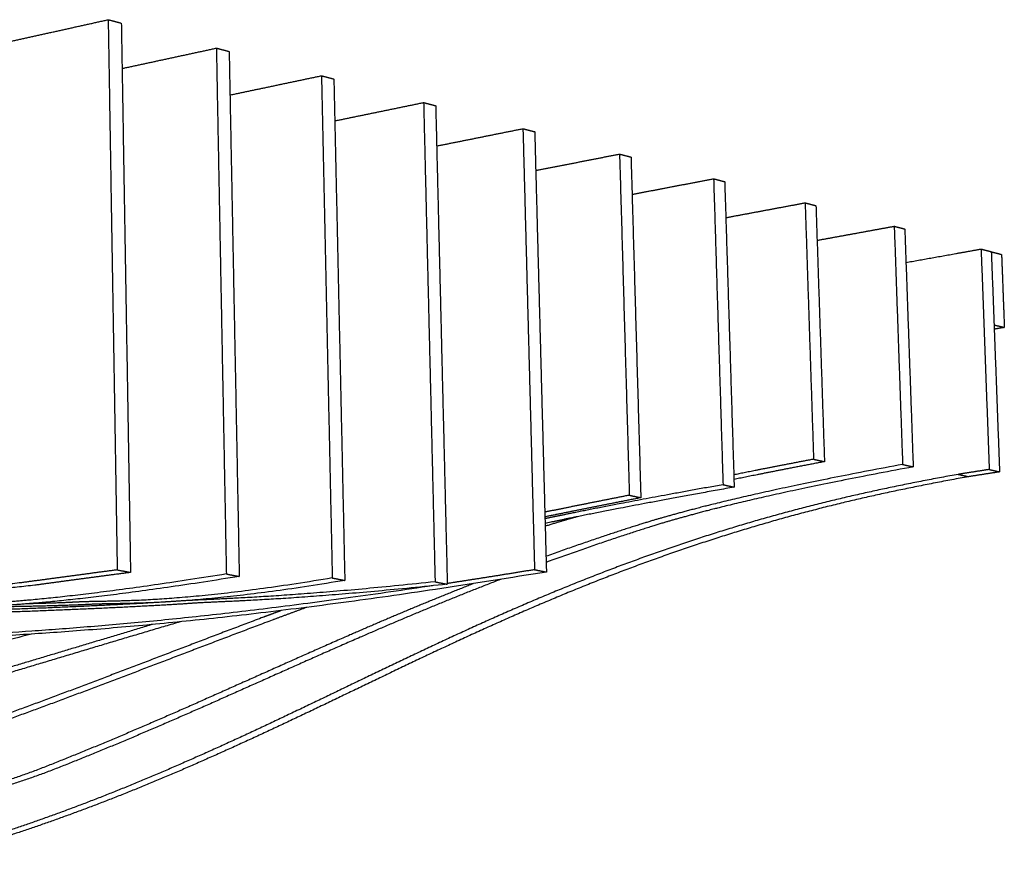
# Model space of a CAD drawing. Header units: centimetres. Extents: x 1837 to 3933, y 103 to 1041.
# Tile 25 of 34: x 3771 to 3799, y 232 to 256. Entities that reach past the tile are written whole.
import ezdxf

# ---------------------------------------------------------------- set-up
doc = ezdxf.new("R2010")
doc.units = ezdxf.units.CM
doc.layers.add('240x240$Visible$Curves$3D', color=7, linetype='Continuous', true_color=0x000000)

msp = doc.modelspace()

# ---------------------------------------------------------------- linework, layer by layer
at = {"layer": '240x240$Visible$Curves$3D'}
for points, weights, degree in [([(3770.815, 255.029), (3771.717, 255.229), (3772.625, 255.431), (3773.541, 255.635)], [479.68776092, 477.934602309, 476.181443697, 474.428285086], 3), ([(3773.541, 255.635), (3773.725, 255.586), (3773.909, 255.538)], [474.428285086, 474.845039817, 475.261794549], 2), ([(3773.541, 255.635), (3773.624, 250.533), (3773.709, 245.386), (3773.794, 240.194)], [474.428285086, 472.367124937, 470.305964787, 468.244804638], 3), ([(3773.909, 255.538), (3773.994, 250.444), (3774.08, 245.306), (3774.167, 240.123)], [475.261794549, 473.2006344, 471.139474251, 469.078314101], 3), ([(3773.931, 254.265), (3774.806, 254.454), (3775.687, 254.645), (3776.575, 254.837)], [486.485870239, 484.781979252, 483.078088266, 481.374197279], 3), ([(3776.575, 254.837), (3776.754, 254.79), (3776.933, 254.743)], [481.374197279, 481.79095201, 482.207706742], 2), ([(3776.575, 254.837), (3776.667, 249.959), (3776.761, 245.039), (3776.855, 240.079)], [481.374197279, 479.375496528, 477.376795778, 475.378095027], 3), ([(3776.933, 254.743), (3777.027, 249.872), (3777.122, 244.961), (3777.217, 240.009)], [482.207706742, 480.209005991, 478.210305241, 476.21160449], 3), ([(3776.957, 253.521), (3777.806, 253.7), (3778.662, 253.88), (3779.523, 254.062)], [493.291932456, 491.634658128, 489.9773838, 488.320109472], 3), ([(3779.523, 254.062), (3779.697, 254.016), (3779.871, 253.97)], [488.320109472, 488.736864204, 489.153618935], 2), ([(3779.523, 254.062), (3779.623, 249.401), (3779.724, 244.703), (3779.826, 239.967)], [488.320109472, 486.38386812, 484.447626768, 482.511385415], 3), ([(3779.871, 253.97), (3779.972, 249.317), (3780.075, 244.626), (3780.177, 239.898)], [489.153618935, 487.217377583, 485.281136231, 483.344894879], 3), ([(3779.897, 252.796), (3780.722, 252.966), (3781.552, 253.137), (3782.388, 253.309)], [500.105423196, 498.492289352, 496.879155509, 495.266021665], 3), ([(3782.388, 253.309), (3782.558, 253.264), (3782.727, 253.22)], [495.266021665, 495.682776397, 496.099531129], 2), ([(3782.388, 253.309), (3782.495, 248.859), (3782.602, 244.376), (3782.71, 239.858)], [495.266021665, 493.392239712, 491.518457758, 489.644675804], 3), ([(3782.727, 253.22), (3782.834, 248.777), (3782.943, 244.301), (3783.052, 239.791)], [496.099531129, 494.225749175, 492.351967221, 490.478185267], 3), ([(3782.754, 252.09), (3783.556, 252.251), (3784.363, 252.413), (3785.174, 252.576)], [506.92598885, 505.354637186, 503.783285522, 502.211933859], 3), ([(3785.174, 252.576), (3785.339, 252.533), (3785.504, 252.49)], [502.211933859, 502.62868859, 503.045443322], 2), ([(3785.174, 252.576), (3785.282, 248.479), (3785.39, 244.354), (3785.499, 240.199)], [502.211933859, 500.463070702, 498.714207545, 496.965344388], 3), ([(3785.504, 252.49), (3785.612, 248.399), (3785.721, 244.28), (3785.832, 240.133)], [503.045443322, 501.296580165, 499.547717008, 497.798853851], 3), ([(3785.532, 251.403), (3786.312, 251.555), (3787.096, 251.709), (3787.884, 251.864)], [513.752875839, 512.221199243, 510.689522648, 509.157846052], 3), ([(3787.884, 251.864), (3788.045, 251.821), (3788.205, 251.779)], [509.157846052, 509.574600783, 509.991355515], 2), ([(3787.884, 251.864), (3787.975, 248.689), (3788.066, 245.498), (3788.158, 242.289)], [509.157846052, 507.783739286, 506.40963252, 505.035525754], 3), ([(3788.205, 251.779), (3788.296, 248.61), (3788.388, 245.423), (3788.48, 242.219)], [509.991355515, 508.617248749, 507.243141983, 505.869035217], 3), ([(3788.235, 250.733), (3788.993, 250.878), (3789.755, 251.024), (3790.522, 251.17)], [520.585485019, 519.091576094, 517.59766717, 516.103758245], 3), ([(3790.522, 251.17), (3790.678, 251.129), (3790.833, 251.088)], [516.103758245, 516.520512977, 516.937267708], 2), ([(3790.522, 251.17), (3790.609, 248.322), (3790.697, 245.461), (3790.786, 242.585)], [516.103758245, 514.854570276, 513.605382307, 512.356194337], 3), ([(3790.833, 251.088), (3790.922, 248.245), (3791.01, 245.388), (3791.099, 242.516)], [516.937267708, 515.688079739, 514.43889177, 513.189703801], 3), ([(3790.865, 250.079), (3791.602, 250.217), (3792.343, 250.356), (3793.089, 250.495)], [527.423553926, 525.965592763, 524.507631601, 523.049670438], 3), ([(3793.089, 250.495), (3793.24, 250.455), (3793.392, 250.415)], [523.049670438, 523.46642517, 523.883179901], 2), ([(3793.089, 250.495), (3793.167, 248.106), (3793.246, 245.708), (3793.326, 243.299)], [523.049670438, 521.987860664, 520.926050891, 519.864241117], 3), ([(3793.392, 250.415), (3793.471, 248.03), (3793.551, 245.635), (3793.631, 243.23)], [523.883179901, 522.821370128, 521.759560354, 520.69775058], 3), ([(3793.424, 249.442), (3794.142, 249.574), (3794.863, 249.705), (3795.588, 249.838)], [534.266963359, 532.843169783, 531.419376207, 529.995582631], 3), ([(3795.588, 249.838), (3795.736, 249.799), (3795.884, 249.76)], [529.995582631, 530.412337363, 530.829092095], 2), ([(3795.588, 249.838), (3795.666, 247.618), (3795.744, 245.39), (3795.823, 243.153)], [529.995582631, 528.996232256, 527.996881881, 526.997531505], 3), ([(3795.884, 249.76), (3795.962, 247.544), (3796.041, 245.319), (3796.12, 243.085)], [530.829092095, 529.829741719, 528.830391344, 527.831040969], 3), ([(3795.917, 248.821), (3796.616, 248.946), (3797.318, 249.072), (3798.024, 249.198)], [541.114673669, 539.723614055, 538.33255444, 536.941494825], 3), ([(3798.024, 249.198), (3798.168, 249.16), (3798.311, 249.122)], [536.941494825, 537.358249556, 537.775004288], 2), ([(3798.024, 249.198), (3798.1, 247.143), (3798.176, 245.08), (3798.253, 243.011)], [536.941494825, 536.004603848, 535.067712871, 534.130821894], 3), ([(3798.311, 249.122), (3798.455, 249.084), (3798.599, 249.047)], [537.775004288, 538.191759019, 538.608513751], 2), ([(3798.311, 249.122), (3798.388, 247.07), (3798.465, 245.011), (3798.542, 242.944)], [537.775004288, 536.838113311, 535.901222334, 534.964331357], 3), ([(3798.599, 249.047), (3798.637, 248.023), (3798.676, 246.998)], [538.608513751, 538.140068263, 537.671622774], 2), ([(3798.388, 247.07), (3798.532, 247.034), (3798.676, 246.998)], [536.838113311, 537.254868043, 537.671622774], 2), ([(3798.676, 246.998), (3798.534, 246.973), (3798.393, 246.949)], [537.671622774, 537.949663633, 538.227704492], 2), ([(3795.823, 243.153), (3791.551, 242.359), (3789.87, 241.88), (3788.965, 241.622)], [526.997531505, 535.394684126, 538.706870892, 540.507340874], 3), ([(3796.12, 243.085), (3791.85, 242.293), (3790.17, 241.816), (3789.265, 241.558)], [527.831040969, 536.228193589, 539.540380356, 541.340850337], 3), ([(3793.326, 243.299), (3792.485, 243.14), (3791.744, 242.994), (3791.089, 242.86)], [519.864241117, 521.488856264, 522.926744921, 524.202506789], 3), ([(3793.631, 243.23), (3792.658, 243.047), (3791.82, 242.881), (3791.093, 242.731)], [520.69775058, 522.578064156, 524.208247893, 525.626440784], 3), ([(3793.326, 243.299), (3793.478, 243.265), (3793.631, 243.23)], [519.864241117, 520.280995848, 520.69775058], 2), ([(3795.823, 243.153), (3795.971, 243.119), (3796.12, 243.085)], [526.997531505, 527.414286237, 527.831040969], 2), ([(3798.253, 243.011), (3797.963, 242.966), (3797.674, 242.921), (3797.385, 242.875)], [534.130821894, 534.698295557, 535.265769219, 535.833242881], 3), ([(3797.385, 242.875), (3797.53, 242.842), (3797.674, 242.809)], [535.833242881, 536.249997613, 536.666752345], 2), ([(3798.542, 242.944), (3798.252, 242.899), (3797.963, 242.854), (3797.674, 242.809)], [534.964331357, 535.53180502, 536.099278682, 536.666752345], 3), ([(3798.253, 243.011), (3798.398, 242.978), (3798.542, 242.944)], [534.130821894, 534.547576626, 534.964331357], 2), ([(3790.786, 242.585), (3788.418, 242.16), (3786.857, 241.853), (3785.792, 241.629)], [512.356194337, 516.941046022, 519.998960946, 522.101655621], 3), ([(3791.099, 242.516), (3788.492, 242.049), (3786.862, 241.726), (3785.795, 241.498)], [513.189703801, 518.246211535, 521.445463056, 523.554390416], 3), ([(3790.786, 242.585), (3790.943, 242.551), (3791.099, 242.516)], [512.356194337, 512.772949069, 513.189703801], 2), ([(3788.158, 242.289), (3787.337, 242.126), (3786.547, 241.968), (3785.787, 241.814)], [505.035525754, 506.604391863, 508.1211078, 509.588934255], 3), ([(3788.48, 242.219), (3787.544, 242.035), (3786.648, 241.856), (3785.791, 241.681)], [505.869035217, 507.659978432, 509.382962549, 511.042838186], 3), ([(3788.158, 242.289), (3788.319, 242.254), (3788.48, 242.219)], [505.035525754, 505.452280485, 505.869035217], 2), ([(3786.664, 241.676), (3786.453, 241.617), (3786.154, 241.528), (3785.797, 241.419)], [534.381756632, 534.803842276, 535.398030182, 536.109360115], 3), ([(3786.696, 241.685), (3786.685, 241.682), (3786.675, 241.679), (3786.664, 241.676)], [534.318145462, 534.339568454, 534.360770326, 534.381756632], 3), ([(3788.965, 241.622), (3788.37, 241.452), (3787.129, 241.044), (3785.82, 240.574)], [540.507340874, 541.698273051, 544.176581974, 546.797992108], 3), ([(3789.265, 241.558), (3788.625, 241.376), (3787.239, 240.919), (3785.824, 240.405)], [541.340850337, 542.622089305, 545.393347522, 548.229805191], 3), ([(3785.832, 240.133), (3768.654, 237.325), (3767.132, 238.932), (3748.422, 236.725)], [497.798853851, 532.802735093, 536.935042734, 582.271951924], 3), ([(3776.855, 240.079), (3772.434, 239.37), (3770.7, 239.287), (3769.766, 239.233)], [475.378095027, 483.865237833, 487.351219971, 489.245957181], 3), ([(3777.217, 240.009), (3772.797, 239.303), (3771.064, 239.22), (3770.13, 239.166)], [476.21160449, 484.698747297, 488.184729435, 490.079466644], 3), ([(3773.794, 240.194), (3772.892, 240.073), (3771.997, 239.953), (3771.109, 239.834)], [468.244804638, 469.955749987, 471.666695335, 473.377640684], 3), ([(3774.167, 240.123), (3773.266, 240.003), (3772.371, 239.883), (3771.482, 239.764)], [469.078314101, 470.78925945, 472.500204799, 474.211150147], 3), ([(3773.794, 240.194), (3773.98, 240.158), (3774.167, 240.123)], [468.244804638, 468.66155937, 469.078314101], 2), ([(3776.855, 240.079), (3777.036, 240.044), (3777.217, 240.009)], [475.378095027, 475.794849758, 476.21160449], 2), ([(3785.499, 240.199), (3784.644, 240.059), (3783.829, 239.93), (3783.051, 239.811)], [496.965344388, 498.599562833, 500.166491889, 501.673466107], 3), ([(3785.499, 240.199), (3785.666, 240.166), (3785.832, 240.133)], [496.965344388, 497.38209912, 497.798853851], 2), ([(3782.639, 239.748), (3768.09, 237.549), (3765.684, 238.86), (3748.085, 236.777)], [502.475286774, 532.548754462, 538.596236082, 581.438442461], 3), ([(3771.109, 239.834), (3769.43, 239.636), (3767.719, 239.517), (3766.783, 239.451)], [473.377640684, 476.654654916, 480.073269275, 481.962812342], 3), ([(3771.482, 239.764), (3769.804, 239.568), (3768.093, 239.449), (3767.158, 239.384)], [474.211150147, 477.488164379, 480.906778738, 482.796321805], 3), ([(3779.826, 239.967), (3775.367, 239.218), (3773.598, 239.341), (3772.668, 239.29)], [482.511385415, 491.079631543, 494.725300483, 496.619272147], 3), ([(3780.177, 239.898), (3775.72, 239.152), (3773.952, 239.276), (3773.022, 239.224)], [483.344894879, 491.913141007, 495.558809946, 497.45278161], 3), ([(3782.71, 239.858), (3778.217, 239.384), (3776.423, 239.383), (3775.496, 239.315)], [489.644675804, 498.410317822, 502.07168367, 503.959307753], 3), ([(3783.052, 239.791), (3778.561, 239.319), (3776.767, 239.318), (3775.84, 239.251)], [490.478185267, 499.243827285, 502.905193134, 504.792817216], 3), ([(3779.826, 239.967), (3780.002, 239.932), (3780.177, 239.898)], [482.511385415, 482.928140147, 483.344894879], 2), ([(3782.71, 239.858), (3782.881, 239.824), (3783.052, 239.791)], [489.644675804, 490.061430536, 490.478185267], 2), ([(3773.022, 239.224), (3772.409, 239.191), (3771.082, 239.155), (3769.697, 239.147)], [497.45278161, 498.709868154, 501.465246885, 504.386112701], 3), ([(3772.668, 239.29), (3772.354, 239.272), (3771.852, 239.254), (3771.25, 239.24)], [496.619272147, 497.262269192, 498.297264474, 499.545897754], 3), ([(3771.391, 238.391), (3764.276, 236.561), (3760.309, 235.265), (3751.191, 234.024)], [540.472823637, 556.208579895, 565.261698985, 588.093594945], 3)]:
    msp.add_rational_spline(points, weights, degree=degree, dxfattribs=at)
for points, weights, knots in [([(3797.385, 242.875), (3795.683, 242.568), (3794.068, 242.221), (3792.42, 241.771), (3790.797, 241.327), (3789.179, 240.793), (3787.618, 240.199), (3786.05, 239.602), (3784.521, 238.936), (3783.013, 238.236), (3781.507, 237.538), (3780.027, 236.807), (3778.556, 236.11), (3777.114, 235.425), (3775.669, 234.767), (3774.24, 234.179), (3772.838, 233.602), (3771.451, 233.093), (3770.06, 232.652), (3768.702, 232.222), (3767.33, 231.854), (3766.734, 231.721)], [535.833242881, 539.184209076, 542.382985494, 545.648872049, 548.901361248, 552.149167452, 555.283724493, 558.470045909, 561.577194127, 564.659260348, 567.769204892, 570.841511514, 573.93789747, 577.009601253, 580.129879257, 583.279359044, 586.401555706, 589.551655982, 592.778014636, 595.962838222, 599.244962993, 600.697107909], [61.885464, 61.885464, 61.885464, 61.885464, 69.109646, 69.109646, 69.109646, 76.219475, 76.219475, 76.219475, 83.395207, 83.395207, 83.395207, 90.64491, 90.64491, 90.64491, 97.85576, 97.85576, 97.85576, 104.969073, 104.969073, 104.969073, 112.044083, 112.044083, 112.044083, 112.044083]), ([(3797.674, 242.809), (3795.974, 242.503), (3794.359, 242.157), (3792.712, 241.707), (3791.09, 241.265), (3789.472, 240.732), (3787.912, 240.139), (3786.345, 239.543), (3784.817, 238.879), (3783.309, 238.18), (3781.803, 237.483), (3780.324, 236.754), (3778.854, 236.058), (3777.412, 235.375), (3775.968, 234.718), (3774.539, 234.131), (3773.137, 233.555), (3771.751, 233.047), (3770.36, 232.607), (3769.002, 232.177), (3767.631, 231.81), (3767.035, 231.678)], [536.666752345, 540.017718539, 543.216494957, 546.482381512, 549.734870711, 552.982676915, 556.117233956, 559.303555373, 562.41070359, 565.492769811, 568.602714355, 571.675020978, 574.771406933, 577.843110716, 580.96338872, 584.112868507, 587.235065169, 590.385165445, 593.611524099, 596.796347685, 600.078472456, 601.530617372], [61.885464, 61.885464, 61.885464, 61.885464, 69.109646, 69.109646, 69.109646, 76.219475, 76.219475, 76.219475, 83.395207, 83.395207, 83.395207, 90.64491, 90.64491, 90.64491, 97.85576, 97.85576, 97.85576, 104.969073, 104.969073, 104.969073, 112.044083, 112.044083, 112.044083, 112.044083]), ([(3783.78, 239.806), (3782.673, 239.371), (3781.58, 238.914), (3780.497, 238.443), (3778.993, 237.79), (3777.512, 237.114), (3776.043, 236.465), (3774.597, 235.825), (3773.159, 235.21), (3771.732, 234.65), (3770.33, 234.1), (3768.94, 233.771), (3767.555, 233.332)], [550.920388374, 553.1771218, 555.409643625, 557.633626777, 560.752024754, 563.843554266, 566.95229709, 570.04671539, 573.166514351, 576.319429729, 579.449339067, 582.686627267, 585.89738907], [64.301663, 64.301663, 64.301663, 64.301663, 69.408259, 69.408259, 69.408259, 76.576004, 76.576004, 76.576004, 83.716814, 83.716814, 83.716814, 90.790254, 90.790254, 90.790254, 90.790254]), ([(3784.543, 239.925), (3783.278, 239.438), (3782.033, 238.921), (3780.801, 238.386), (3779.297, 237.735), (3777.817, 237.06), (3776.348, 236.412), (3774.902, 235.773), (3773.465, 235.159), (3772.038, 234.6), (3770.637, 234.052), (3769.247, 233.724), (3767.862, 233.285)], [550.820339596, 553.395709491, 555.936948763, 558.46713624, 561.585534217, 564.67706373, 567.785806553, 570.880224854, 574.000023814, 577.152939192, 580.28284853, 583.52013673, 586.730898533], [63.598572, 63.598572, 63.598572, 63.598572, 69.408259, 69.408259, 69.408259, 76.576004, 76.576004, 76.576004, 83.716814, 83.716814, 83.716814, 90.790254, 90.790254, 90.790254, 90.790254]), ([(3775.496, 239.315), (3774.816, 239.266), (3773.216, 239.182), (3771.652, 239.118), (3770.075, 239.054), (3768.52, 239.011), (3766.986, 238.982), (3765.459, 238.952), (3763.953, 238.936), (3762.466, 238.923), (3760.998, 238.91), (3759.548, 238.9), (3758.116, 238.881), (3756.713, 238.862), (3755.327, 238.835), (3753.956, 238.789), (3752.631, 238.746), (3751.307, 238.684), (3750.69, 238.642)], [503.959307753, 505.353360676, 508.674300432, 511.97131677, 515.338346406, 518.711528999, 522.087791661, 525.49230199, 528.900372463, 532.309065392, 535.718661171, 539.12899906, 542.53685494, 545.917318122, 549.295877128, 552.668779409, 555.970277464, 559.299044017, 560.856683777], [-6.168906, -6.168906, -6.168906, -6.168906, 0.656683, 0.656683, 0.656683, 7.606891, 7.606891, 7.606891, 14.615164, 14.615164, 14.615164, 21.6253, 21.6253, 21.6253, 28.579541, 28.579541, 28.579541, 35.408816, 35.408816, 35.408816, 35.408816]), ([(3775.84, 239.251), (3775.16, 239.202), (3773.56, 239.118), (3771.997, 239.055), (3770.42, 238.992), (3768.866, 238.949), (3767.332, 238.92), (3765.805, 238.891), (3764.299, 238.875), (3762.812, 238.863), (3761.344, 238.85), (3759.894, 238.841), (3758.462, 238.822), (3757.06, 238.804), (3755.673, 238.777), (3754.302, 238.732), (3752.977, 238.688), (3751.653, 238.627), (3751.036, 238.585)], [504.792817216, 506.186870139, 509.507809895, 512.804826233, 516.171855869, 519.545038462, 522.921301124, 526.325811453, 529.733881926, 533.142574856, 536.552170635, 539.962508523, 543.370364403, 546.750827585, 550.129386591, 553.502288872, 556.803786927, 560.132553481, 561.69019324], [-6.168906, -6.168906, -6.168906, -6.168906, 0.656683, 0.656683, 0.656683, 7.606891, 7.606891, 7.606891, 14.615164, 14.615164, 14.615164, 21.6253, 21.6253, 21.6253, 28.579541, 28.579541, 28.579541, 35.408816, 35.408816, 35.408816, 35.408816]), ([(3778.398, 239.054), (3778.242, 238.995), (3778.086, 238.937), (3777.93, 238.879), (3776.422, 238.314), (3774.934, 237.738), (3773.462, 237.179), (3772.007, 236.626), (3770.569, 236.09), (3769.141, 235.588), (3767.74, 235.095), (3766.351, 234.636), (3764.974, 234.218), (3763.639, 233.813), (3762.302, 233.441), (3761.735, 233.302)], [549.700810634, 550.025527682, 550.350118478, 550.674606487, 553.833694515, 556.978911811, 560.131852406, 563.282100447, 566.43357998, 569.614414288, 572.768937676, 575.943492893, 579.145616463, 582.281800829, 585.474147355, 586.845759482], [69.621247, 69.621247, 69.621247, 69.621247, 70.348756, 70.348756, 70.348756, 77.434445, 77.434445, 77.434445, 84.509045, 84.509045, 84.509045, 91.529243, 91.529243, 91.529243, 98.42969, 98.42969, 98.42969, 98.42969]), ([(3779.108, 239.142), (3778.819, 239.036), (3778.53, 238.928), (3778.241, 238.821), (3776.734, 238.257), (3775.247, 237.682), (3773.774, 237.124), (3772.32, 236.572), (3770.883, 236.038), (3769.455, 235.536), (3768.054, 235.045), (3766.666, 234.587), (3765.288, 234.169), (3763.954, 233.765), (3762.617, 233.394), (3762.05, 233.255)], [549.706515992, 550.307499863, 550.907983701, 551.50811595, 554.667203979, 557.812421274, 560.965361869, 564.11560991, 567.267089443, 570.447923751, 573.602447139, 576.777002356, 579.979125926, 583.115310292, 586.307656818, 587.679268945], [69.003247, 69.003247, 69.003247, 69.003247, 70.348756, 70.348756, 70.348756, 77.434445, 77.434445, 77.434445, 84.509045, 84.509045, 84.509045, 91.529243, 91.529243, 91.529243, 98.42969, 98.42969, 98.42969, 98.42969]), ([(3774.788, 238.661), (3773.452, 238.264), (3772.131, 237.865), (3770.823, 237.472), (3769.364, 237.035), (3767.921, 236.604), (3766.495, 236.191), (3765.095, 235.785), (3763.711, 235.396), (3762.341, 235.029), (3761.014, 234.674), (3759.688, 234.336), (3759.134, 234.207)], [544.577776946, 547.423183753, 550.264628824, 553.107353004, 556.312480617, 559.519448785, 562.73442512, 565.922726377, 569.119272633, 572.3268715, 575.467772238, 578.647671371, 579.99377659], [-20.831019, -20.831019, -20.831019, -20.831019, -14.615164, -14.615164, -14.615164, -7.606891, -7.606891, -7.606891, -0.656683, -0.656683, -0.656683, 6.168906, 6.168906, 6.168906, 6.168906]), ([(3775.558, 238.736), (3774.069, 238.296), (3772.598, 237.852), (3771.143, 237.417), (3769.685, 236.98), (3768.243, 236.55), (3766.816, 236.138), (3765.417, 235.733), (3764.033, 235.345), (3762.663, 234.979), (3761.336, 234.624), (3760.011, 234.287), (3759.456, 234.158)], [544.457737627, 547.621998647, 550.780640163, 553.940862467, 557.14599008, 560.352958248, 563.567934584, 566.75623584, 569.952782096, 573.160380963, 576.301281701, 579.481180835, 580.827286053], [-21.525255, -21.525255, -21.525255, -21.525255, -14.615164, -14.615164, -14.615164, -7.606891, -7.606891, -7.606891, -0.656683, -0.656683, -0.656683, 6.168906, 6.168906, 6.168906, 6.168906])]:
    msp.add_rational_spline(points, weights, degree=3, knots=knots, dxfattribs=at)

doc.saveas('drawing.dxf')
